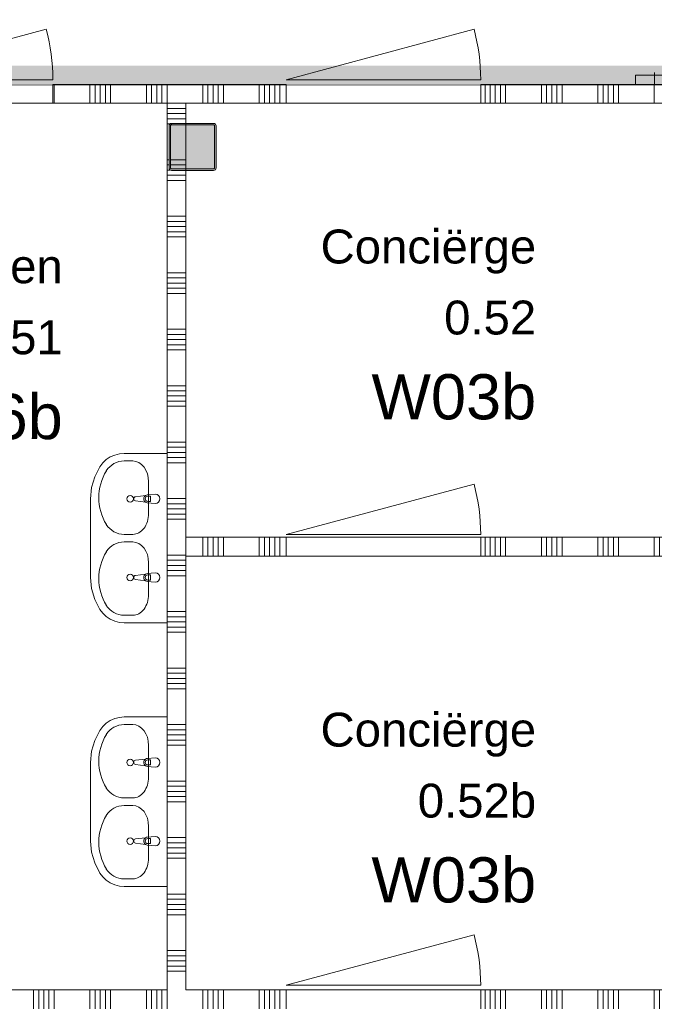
# Model space of a CAD drawing. Header units: millimetres. Extents: x -850 to 154668, y -80343 to 71019.
# Tile 80 of 147: x 56927 to 60300, y 21424 to 26654. Entities that reach past the tile are written whole.
import ezdxf
from ezdxf.enums import TextEntityAlignment as Align

# ---------------------------------------------------------------- set-up
doc = ezdxf.new("R2010")
doc.units = ezdxf.units.MM
doc.header["$MEASUREMENT"] = 0
for name, color, linetype in [('74 Sanitair', 7, 'Continuous'), ('Info Wandafwerking aanduiding', 7, 'Continuous'), ('Info Wandafwerking aanduiding Doorsnede-arcering', 7, 'Continuous'), ('New_22 NC Binnenwanden', 7, 'Continuous'), ('New_22 NC Binnenwanden Deuren', 7, 'Continuous'), ('New_22 NC Binnenwanden Doorsnede-arcering', 7, 'Continuous'), ('New_22 NC Binnenwanden Ramen', 7, 'Continuous'), ('New_Z Ruimtefuncties', 7, 'Continuous'), ('New_Z Ruimtefuncties Zone omranding', 7, 'Continuous'), ('New_Z Ruimtefuncties Zone tekst', 7, 'Continuous'), ('S-COLS-____-OTLN.RVT S', 7, 'Continuous'), ('S-COLS-____-OTLN.RVT S 2D arcering', 7, 'Continuous')]:
    doc.layers.add(name, color=color, linetype=linetype)
doc.styles.add('GENERATED_STYLE_1', font='arial.ttf')
doc.styles.add('GENERATED_STYLE_2', font='arial.ttf')

# ---------------------------------------------------------------- blocks, each defined once
blk = doc.blocks.new('*X161')
at = {"layer": 'New_22 NC Binnenwanden Doorsnede-arcering', "color": 254, "linetype": 'Continuous', "lineweight": 0, "true_color": 0xe9ebeb}
for p, q in [((57710, 26209.7), (57775.4, 26209.7)), ((57775.4, 26209.7), (57810, 26209.7)), ((57710, 26182.3), (57775.4, 26182.3)), ((57710, 26154.9), (57775.4, 26154.9)), ((57775.4, 26182.3), (57810, 26182.3)), ((57775.4, 26154.9), (57810, 26154.9)), ((57710, 26127.4), (57775.4, 26127.4)), ((57710, 26100), (57736, 26100)), ((57775.4, 26127.4), (57810, 26127.4)), ((57710, 25909.7), (57720, 25909.7)), ((57710, 25882.3), (57720, 25882.3)), ((57710, 25854.9), (57724.6, 25854.9)), ((57710, 25827.4), (57775.4, 25827.4)), ((57710, 25800), (57775.4, 25800)), ((57775.4, 25827.4), (57810, 25827.4)), ((57775.4, 25800), (57810, 25800)), ((57710, 25609.7), (57775.4, 25609.7)), ((57710, 25582.3), (57775.4, 25582.3)), ((57775.4, 25609.7), (57810, 25609.7)), ((57775.4, 25582.3), (57810, 25582.3)), ((57710, 25554.9), (57775.4, 25554.9)), ((57710, 25527.4), (57775.4, 25527.4)), ((57775.4, 25554.9), (57810, 25554.9)), ((57775.4, 25527.4), (57810, 25527.4)), ((57710, 25500), (57775.4, 25500)), ((57775.4, 25500), (57810, 25500)), ((57710, 25309.7), (57775.4, 25309.7)), ((57710, 25282.3), (57775.4, 25282.3)), ((57775.4, 25309.7), (57810, 25309.7)), ((57775.4, 25282.3), (57810, 25282.3)), ((57710, 25254.9), (57775.4, 25254.9)), ((57710, 25227.4), (57775.4, 25227.4)), ((57775.4, 25254.9), (57810, 25254.9)), ((57775.4, 25227.4), (57810, 25227.4)), ((57710, 25200), (57775.4, 25200)), ((57775.4, 25200), (57810, 25200)), ((57710, 25009.7), (57775.4, 25009.7)), ((57775.4, 25009.7), (57810, 25009.7)), ((57710, 24982.3), (57775.4, 24982.3)), ((57710, 24954.9), (57775.4, 24954.9)), ((57775.4, 24982.3), (57810, 24982.3)), ((57775.4, 24954.9), (57810, 24954.9)), ((57710, 24927.4), (57775.4, 24927.4)), ((57710, 24900), (57775.4, 24900)), ((57775.4, 24927.4), (57810, 24927.4)), ((57775.4, 24900), (57810, 24900)), ((57710, 24709.7), (57775.4, 24709.7)), ((57775.4, 24709.7), (57810, 24709.7)), ((57710, 24682.3), (57775.4, 24682.3)), ((57710, 24654.9), (57775.4, 24654.9)), ((57775.4, 24682.3), (57810, 24682.3)), ((57775.4, 24654.9), (57810, 24654.9)), ((57710, 24627.4), (57775.4, 24627.4)), ((57710, 24600), (57775.4, 24600)), ((57775.4, 24627.4), (57810, 24627.4)), ((57775.4, 24600), (57810, 24600)), ((57710, 24409.7), (57775.4, 24409.7)), ((57710, 24382.3), (57775.4, 24382.3)), ((57775.4, 24409.7), (57810, 24409.7)), ((57775.4, 24382.3), (57810, 24382.3)), ((57710, 24354.9), (57775.4, 24354.9)), ((57710, 24327.4), (57775.4, 24327.4)), ((57775.4, 24354.9), (57810, 24354.9)), ((57775.4, 24327.4), (57810, 24327.4)), ((57710, 24300), (57775.4, 24300)), ((57775.4, 24300), (57810, 24300)), ((57710, 24109.7), (57775.4, 24109.7)), ((57775.4, 24109.7), (57810, 24109.7)), ((57710, 24082.3), (57775.4, 24082.3)), ((57775.4, 24082.3), (57810, 24082.3)), ((57710, 24054.9), (57775.4, 24054.9)), ((57710, 24027.4), (57775.4, 24027.4)), ((57775.4, 24054.9), (57810, 24054.9)), ((57775.4, 24027.4), (57810, 24027.4)), ((57710, 24000), (57775.4, 24000)), ((57775.4, 24000), (57810, 24000)), ((57710, 23809.7), (57775.4, 23809.7)), ((57775.4, 23809.7), (57810, 23809.7)), ((57710, 23782.3), (57775.4, 23782.3)), ((57710, 23754.9), (57775.4, 23754.9)), ((57775.4, 23782.3), (57810, 23782.3)), ((57775.4, 23754.9), (57810, 23754.9)), ((57710, 23727.4), (57775.4, 23727.4)), ((57710, 23700), (57775.4, 23700)), ((57775.4, 23727.4), (57810, 23727.4)), ((57775.4, 23700), (57810, 23700)), ((57710, 23509.7), (57775.4, 23509.7)), ((57710, 23482.3), (57775.4, 23482.3)), ((57775.4, 23509.7), (57810, 23509.7)), ((57775.4, 23482.3), (57810, 23482.3)), ((57710, 23454.9), (57775.4, 23454.9)), ((57775.4, 23454.9), (57810, 23454.9)), ((57710, 23427.4), (57775.4, 23427.4)), ((57710, 23400), (57775.4, 23400)), ((57775.4, 23427.4), (57810, 23427.4)), ((57775.4, 23400), (57810, 23400)), ((57710, 23209.7), (57775.4, 23209.7)), ((57710, 23182.3), (57775.4, 23182.3)), ((57775.4, 23209.7), (57810, 23209.7)), ((57775.4, 23182.3), (57810, 23182.3)), ((57710, 23154.9), (57775.4, 23154.9)), ((57710, 23127.4), (57775.4, 23127.4)), ((57775.4, 23154.9), (57810, 23154.9)), ((57775.4, 23127.4), (57810, 23127.4)), ((57710, 23100), (57775.4, 23100)), ((57775.4, 23100), (57810, 23100)), ((57710, 22909.7), (57775.4, 22909.7)), ((57775.4, 22909.7), (57810, 22909.7)), ((57710, 22882.3), (57775.4, 22882.3)), ((57710, 22854.9), (57775.4, 22854.9)), ((57775.4, 22882.3), (57810, 22882.3)), ((57775.4, 22854.9), (57810, 22854.9)), ((57710, 22827.4), (57775.4, 22827.4)), ((57775.4, 22827.4), (57810, 22827.4)), ((57710, 22800), (57775.4, 22800)), ((57775.4, 22800), (57810, 22800)), ((57710, 22609.7), (57775.4, 22609.7)), ((57775.4, 22609.7), (57810, 22609.7)), ((57710, 22582.3), (57775.4, 22582.3)), ((57710, 22554.9), (57775.4, 22554.9)), ((57775.4, 22582.3), (57810, 22582.3)), ((57775.4, 22554.9), (57810, 22554.9)), ((57710, 22527.4), (57775.4, 22527.4)), ((57710, 22500), (57775.4, 22500)), ((57775.4, 22527.4), (57810, 22527.4)), ((57775.4, 22500), (57810, 22500)), ((57710, 22309.7), (57775.4, 22309.7)), ((57710, 22282.3), (57775.4, 22282.3)), ((57775.4, 22309.7), (57810, 22309.7)), ((57775.4, 22282.3), (57810, 22282.3)), ((57710, 22254.9), (57775.4, 22254.9)), ((57710, 22227.4), (57775.4, 22227.4)), ((57775.4, 22254.9), (57810, 22254.9)), ((57775.4, 22227.4), (57810, 22227.4)), ((57710, 22200), (57775.4, 22200)), ((57775.4, 22200), (57810, 22200)), ((57710, 22009.7), (57775.4, 22009.7)), ((57710, 21982.3), (57775.4, 21982.3)), ((57775.4, 22009.7), (57810, 22009.7)), ((57775.4, 21982.3), (57810, 21982.3)), ((57710, 21954.9), (57775.4, 21954.9)), ((57710, 21927.4), (57775.4, 21927.4)), ((57775.4, 21954.9), (57810, 21954.9)), ((57775.4, 21927.4), (57810, 21927.4)), ((57710, 21900), (57775.4, 21900)), ((57775.4, 21900), (57810, 21900)), ((57710, 21709.7), (57775.4, 21709.7)), ((57775.4, 21709.7), (57810, 21709.7)), ((57710, 21682.3), (57775.4, 21682.3)), ((57710, 21654.9), (57775.4, 21654.9)), ((57775.4, 21682.3), (57810, 21682.3)), ((57775.4, 21654.9), (57810, 21654.9)), ((57710, 21627.4), (57775.4, 21627.4)), ((57710, 21600), (57775.4, 21600)), ((57775.4, 21627.4), (57810, 21627.4)), ((57775.4, 21600), (57810, 21600))]:
    blk.add_line(p, q, dxfattribs=at)
blk = doc.blocks.new('*X162')
at = {"layer": 'New_22 NC Binnenwanden Doorsnede-arcering', "color": 254, "linetype": 'Continuous', "lineweight": 0, "true_color": 0xe9ebeb}
for p, q in [((57728, 25909.7), (57775.4, 25909.7)), ((57775.4, 25909.7), (57810, 25909.7)), ((57728, 25882.3), (57775.4, 25882.3)), ((57775.4, 25882.3), (57810, 25882.3))]:
    blk.add_line(p, q, dxfattribs=at)
blk = doc.blocks.new('Wall_32_1', base_point=(57710, 21400))
at = {"layer": 'New_22 NC Binnenwanden', "color": 8, "linetype": 'Continuous', "lineweight": 0, "true_color": 0x778488, "flags": 128}
for points in [[(57810, 26210), (57710, 26210)], [(57710, 26210), (57710, 21500)], [(57810, 26100), (57810, 26210)], [(57810, 25858), (57810, 26092)], [(57810, 21500), (57810, 25850)]]:
    blk.add_lwpolyline(points, dxfattribs=at)
at = {"layer": 'New_22 NC Binnenwanden', "color": 8, "lineweight": 0, "true_color": 0x778488}
for name in ['*X161', '*X162']:
    blk.add_blockref(name, (0, 0), dxfattribs=at)
blk = doc.blocks.new('Simple Window Opening_3')
at = {"layer": 'New_22 NC Binnenwanden Ramen', "color": 1, "linetype": 'Continuous', "lineweight": 0}
for p, q in [((-505, 64), (505, 64)), ((-505, 14), (505, 14))]:
    blk.add_line(p, q, dxfattribs=at)
blk = doc.blocks.new('Wall_123_1', base_point=(61260.1, 26309.5))
at = {"layer": 'New_22 NC Binnenwanden Doorsnede-arcering', "linetype": 'Continuous', "lineweight": 0, "true_color": 0xe9ebeb}
blk.add_hatch(color=254, dxfattribs=at).paths.add_polyline_path([(60200.1, 26309.5), (60300.1, 26309.5), (60300.1, 26359.5), (60200.1, 26359.5)])
at = {"layer": 'New_22 NC Binnenwanden', "color": 8, "linetype": 'Continuous', "lineweight": 0, "true_color": 0x778488}
for p, q in [((60300.1, 26373.5), (60300.1, 26359.5)), ((60300.1, 26373.5), (60300.1, 26309.5)), ((61310.1, 26373.5), (61310.1, 26359.5)), ((61310.1, 26373.5), (61310.1, 26309.5))]:
    blk.add_line(p, q, dxfattribs=at)
at = {"layer": 'New_22 NC Binnenwanden', "color": 8, "linetype": 'Continuous', "lineweight": 0, "true_color": 0x778488, "flags": 128}
for points in [[(60300.1, 26359.5), (60200.1, 26359.5)], [(60200.1, 26359.5), (60200.1, 26309.5)], [(60200.1, 26309.5), (60300.1, 26309.5)]]:
    blk.add_lwpolyline(points, dxfattribs=at)
at = {"layer": 'New_22 NC Binnenwanden Ramen', "color": 1, "linetype": 'Continuous', "lineweight": 0, "zscale": 1000, "rotation": 180}
blk.add_blockref('Simple Window Opening_3', (60805.1, 26373.5), dxfattribs=at)
blk = doc.blocks.new('Wall_445_1', base_point=(61261, 26310))
at = {"layer": 'Info Wandafwerking aanduiding Doorsnede-arcering', "linetype": 'Continuous', "lineweight": 0}
blk.add_hatch(color=1, dxfattribs=at).paths.add_polyline_path([(61261, 26410), (29780, 26410), (29780, 26310), (61261, 26310)])
blk = doc.blocks.new('Column 126[126]_1', base_point=(0.5, 3))
at = {"layer": 'S-COLS-____-OTLN.RVT S 2D arcering', "linetype": 'Continuous', "lineweight": 0, "true_color": 0x778488}
h = blk.add_hatch(color=8, dxfattribs=at)
h.paths.add_polyline_path([(57720.5, 25866), (57721.5, 25861), (57724.3, 25856.8), (57728.5, 25853.9), (57733.5, 25853), (57957.5, 25853), (57962.5, 25853.9), (57966.7, 25856.8), (57969.5, 25861), (57970.5, 25866), (57970.5, 26090), (57969.5, 26094.9), (57966.7, 26099.1), (57962.5, 26102), (57957.5, 26103), (57733.5, 26103), (57728.5, 26102), (57724.3, 26099.1), (57721.5, 26094.9), (57720.5, 26090)])
h.paths.add_polyline_path([(57957.5, 25861), (57733.5, 25861), (57731.6, 25861.3), (57730, 25862.4), (57728.9, 25864), (57728.5, 25866), (57728.5, 26090), (57728.9, 26091.9), (57730, 26093.5), (57731.6, 26094.6), (57733.5, 26095), (57957.5, 26095), (57959.4, 26094.6), (57961.1, 26093.5), (57962.1, 26091.9), (57962.5, 26090), (57962.5, 25866), (57962.1, 25864), (57961.1, 25862.4), (57959.4, 25861.3)], flags=0)
blk.add_hatch(color=8, dxfattribs=at).paths.add_polyline_path([(57957.5, 26095), (57733.5, 26095), (57731.6, 26094.6), (57730, 26093.5), (57728.9, 26091.9), (57728.5, 26090), (57728.5, 25866), (57728.9, 25864), (57730, 25862.4), (57731.6, 25861.3), (57733.5, 25861), (57957.5, 25861), (57959.4, 25861.3), (57961.1, 25862.4), (57962.1, 25864), (57962.5, 25866), (57962.5, 26090), (57962.1, 26091.9), (57961.1, 26093.5), (57959.4, 26094.6)])
at = {"layer": 'S-COLS-____-OTLN.RVT S', "color": 1, "linetype": 'Continuous', "lineweight": 0}
for p, q in [((57724.3, 26099.1), (57721.5, 26094.9)), ((57728.5, 26102), (57724.3, 26099.1)), ((57733.5, 26103), (57728.5, 26102)), ((57957.5, 26103), (57733.5, 26103)), ((57962.5, 26102), (57957.5, 26103)), ((57966.7, 26099.1), (57962.5, 26102)), ((57969.5, 26094.9), (57966.7, 26099.1)), ((57721.5, 26094.9), (57720.5, 26090)), ((57720.5, 26090), (57720.5, 25866)), ((57728.5, 26090), (57728.9, 26091.9)), ((57728.5, 25866), (57728.5, 26090)), ((57728.9, 26091.9), (57730, 26093.5)), ((57730, 26093.5), (57731.6, 26094.6)), ((57731.6, 26094.6), (57733.5, 26095)), ((57733.5, 26095), (57957.5, 26095)), ((57957.5, 26095), (57959.4, 26094.6)), ((57959.4, 26094.6), (57961.1, 26093.5)), ((57961.1, 26093.5), (57962.1, 26091.9)), ((57962.1, 26091.9), (57962.5, 26090)), ((57962.5, 26090), (57962.5, 25866)), ((57970.5, 26090), (57969.5, 26094.9)), ((57970.5, 25866), (57970.5, 26090)), ((57720.5, 25866), (57721.5, 25861)), ((57721.5, 25861), (57724.3, 25856.8)), ((57724.3, 25856.8), (57728.5, 25853.9)), ((57728.9, 25864), (57728.5, 25866)), ((57728.5, 25853.9), (57733.5, 25853)), ((57730, 25862.4), (57728.9, 25864)), ((57731.6, 25861.3), (57730, 25862.4)), ((57733.5, 25861), (57731.6, 25861.3)), ((57957.5, 25861), (57733.5, 25861)), ((57733.5, 25853), (57957.5, 25853)), ((57959.4, 25861.3), (57957.5, 25861)), ((57957.5, 25853), (57962.5, 25853.9)), ((57961.1, 25862.4), (57959.4, 25861.3)), ((57962.1, 25864), (57961.1, 25862.4)), ((57962.5, 25866), (57962.1, 25864)), ((57962.5, 25853.9), (57966.7, 25856.8)), ((57966.7, 25856.8), (57969.5, 25861)), ((57969.5, 25861), (57970.5, 25866))]:
    blk.add_line(p, q, dxfattribs=at)
blk = doc.blocks.new('Wasbak dubbel 22')
at = {"layer": '74 Sanitair', "color": 1, "linetype": 'Continuous', "lineweight": 0}
for p, q in [((450, 0), (-450, 0)), ((-450, 0), (-450, -227.6)), ((450, -227.6), (450, 0)), ((-298.9, -97.9), (-131, -97.9)), ((-233.9, -62.9), (-229.9, -104.9)), ((-222.5, -102.7), (-222.5, -87.8)), ((-222.5, -87.8), (-195.3, -87.8)), ((-195.3, -87.8), (-195.3, -102.7)), ((-187.9, -104.9), (-183.9, -62.9)), ((131, -97.9), (298.9, -97.9)), ((183.9, -62.9), (187.9, -104.9)), ((195.3, -102.7), (195.3, -87.8)), ((195.3, -87.8), (222.5, -87.8)), ((222.5, -87.8), (222.5, -102.7)), ((229.9, -104.9), (233.9, -62.9)), ((-226.7, -114.4), (-220, -167.3)), ((-197.8, -167.3), (-191.2, -114.4)), ((191.2, -114.4), (197.8, -167.3)), ((220, -167.3), (226.7, -114.4)), ((-409.8, -182.1), (-409.8, -227.6)), ((-20.1, -182.1), (-20.1, -227.6)), ((20.1, -182.1), (20.1, -227.6)), ((409.8, -182.1), (409.8, -227.6)), ((-450, -227.6), (-447.8, -253.3)), ((-447.8, -253.3), (-441.4, -278.3)), ((441.5, -278.3), (447.9, -253.3)), ((447.9, -253.3), (450, -227.6)), ((450, -227.6), (450, -227.6)), ((-441.4, -278.3), (-431, -301.8)), ((-431, -301.8), (-416.8, -323.2)), ((416.8, -323.2), (431, -301.8)), ((431, -301.8), (441.5, -278.3)), ((-416.8, -323.2), (-399.2, -341.9)), ((-399.2, -341.9), (-378.7, -357.3)), ((-378.7, -357.3), (-378.7, -357.3)), ((-378.7, -357.3), (-325.5, -384.3)), ((325.5, -384.3), (378.7, -357.3)), ((378.7, -357.3), (378.8, -357.3)), ((378.8, -357.3), (399.2, -341.9)), ((399.2, -341.9), (416.8, -323.2)), ((-325.5, -384.3), (-268.2, -400.8)), ((-268.2, -400.8), (-208.9, -406.4)), ((-208.9, -406.4), (-208.9, -406.4)), ((-208.9, -406.4), (208.9, -406.4)), ((208.9, -406.4), (268.2, -400.8)), ((268.2, -400.8), (325.5, -384.3))]:
    blk.add_line(p, q, dxfattribs=at)
for centre in [(-208.9, -196.3), (208.9, -196.3)]:
    blk.add_circle(centre, 17.5, dxfattribs=at)
for centre, radius, start, end in [((-208.9, -62.9), 25, 0, 180), ((208.9, -62.9), 25, 0, 180), ((-208.9, -102.7), 13.6, 180, 0), ((208.9, -102.7), 13.6, 180, 0), ((-208.9, -103), 21.1, 185.1696, 212.771), ((-208.9, -103), 21.1, 212.771, 327.229), ((-208.9, -103), 21.1, 327.229, 354.8304), ((208.9, -103), 21.1, 185.1696, 212.771), ((208.9, -103), 21.1, 212.771, 327.229), ((208.9, -103), 21.1, 327.229, 354.8304), ((-208.9, -165.9), 11.2, 187.1389, 352.8611), ((208.9, -165.9), 11.2, 187.1389, 352.8611)]:
    blk.add_arc(centre, radius, start, end, dxfattribs=at)
for centre, major_axis, ratio, start_param, end_param in [((-298.9, -182.1), (110.9, 0), 0.758613, 1.570796, 3.141593), ((-131, -182.1), (110.9, 0), 0.758613, 0, 1.570796), ((131, -182.1), (110.9, 0), 0.758613, 1.570796, 3.141593), ((298.9, -182.1), (110.9, 0), 0.758613, 0, 1.570796), ((-298.9, -227.6), (0, 112.2), 0.988646, 1.570796, 2.584993), ((-131, -227.6), (0, 112.2), 0.988646, 3.698192, 4.712389), ((131, -227.6), (0, 112.2), 0.988646, 1.570796, 2.584993), ((298.9, -227.6), (0, 112.2), 0.988646, 3.698192, 4.712389), ((-214.9, -81.3), (0, 281.3), 0.988646, 2.603159, 3.680027), ((215, -81.3), (0, 281.3), 0.988646, 2.603159, 3.680027)]:
    blk.add_ellipse(centre, major_axis=major_axis, ratio=ratio, start_param=start_param, end_param=end_param, dxfattribs=at)
blk = doc.blocks.new('*X2970')
at = {"layer": 'New_22 NC Binnenwanden Doorsnede-arcering', "color": 254, "linetype": 'Continuous', "lineweight": 0, "true_color": 0xe9ebeb}
for p, q in [((57900, 23905), (57900, 23894.6)), ((57927.5, 23905), (57927.5, 23894.6)), ((57954.9, 23905), (57954.9, 23894.6)), ((57982.3, 23905), (57982.3, 23894.6)), ((58009.8, 23905), (58009.8, 23894.6)), ((58200, 23905), (58200, 23894.6)), ((58227.5, 23905), (58227.5, 23894.6)), ((58254.9, 23905), (58254.9, 23894.6)), ((58282.3, 23905), (58282.3, 23894.6)), ((58309.8, 23905), (58309.8, 23894.6)), ((57900, 23894.6), (57900, 23805)), ((57927.5, 23894.6), (57927.5, 23805)), ((57954.9, 23894.6), (57954.9, 23805)), ((57982.3, 23894.6), (57982.3, 23805)), ((58009.8, 23894.6), (58009.8, 23805)), ((58200, 23894.6), (58200, 23805)), ((58227.5, 23894.6), (58227.5, 23805)), ((58254.9, 23894.6), (58254.9, 23805)), ((58282.3, 23894.6), (58282.3, 23805)), ((58309.8, 23894.6), (58309.8, 23805))]:
    blk.add_line(p, q, dxfattribs=at)
blk = doc.blocks.new('*X2971')
at = {"layer": 'New_22 NC Binnenwanden Doorsnede-arcering', "color": 254, "linetype": 'Continuous', "lineweight": 0, "true_color": 0xe9ebeb}
for p, q in [((59400, 23905), (59400, 23894.6)), ((59427.5, 23905), (59427.5, 23894.6)), ((59454.9, 23905), (59454.9, 23894.6)), ((59482.3, 23905), (59482.3, 23894.6)), ((59509.8, 23905), (59509.8, 23894.6)), ((59700, 23905), (59700, 23894.6)), ((59727.5, 23905), (59727.5, 23894.6)), ((59754.9, 23905), (59754.9, 23894.6)), ((59782.3, 23905), (59782.3, 23894.6)), ((59809.8, 23905), (59809.8, 23894.6)), ((60000, 23905), (60000, 23894.6)), ((60027.5, 23905), (60027.5, 23894.6)), ((60054.9, 23905), (60054.9, 23894.6)), ((60082.3, 23905), (60082.3, 23894.6)), ((60109.8, 23905), (60109.8, 23894.6)), ((60300, 23905), (60300, 23894.6)), ((60327.5, 23905), (60327.5, 23894.6)), ((60354.9, 23905), (60354.9, 23894.6)), ((60382.3, 23905), (60382.3, 23894.6)), ((60409.8, 23905), (60409.8, 23894.6)), ((60600, 23905), (60600, 23894.6)), ((60627.5, 23905), (60627.5, 23894.6)), ((60654.9, 23905), (60654.9, 23894.6)), ((60682.3, 23905), (60682.3, 23894.6)), ((60709.8, 23905), (60709.8, 23894.6)), ((60900, 23905), (60900, 23894.6)), ((60927.5, 23905), (60927.5, 23894.6)), ((60954.9, 23905), (60954.9, 23894.6)), ((60982.3, 23905), (60982.3, 23894.6)), ((61009.8, 23905), (61009.8, 23894.6)), ((59400, 23894.6), (59400, 23805)), ((59427.5, 23894.6), (59427.5, 23805)), ((59454.9, 23894.6), (59454.9, 23805)), ((59482.3, 23894.6), (59482.3, 23805)), ((59509.8, 23894.6), (59509.8, 23805)), ((59700, 23894.6), (59700, 23805)), ((59727.5, 23894.6), (59727.5, 23805)), ((59754.9, 23894.6), (59754.9, 23805)), ((59782.3, 23894.6), (59782.3, 23805)), ((59809.8, 23894.6), (59809.8, 23805)), ((60000, 23894.6), (60000, 23805)), ((60027.5, 23894.6), (60027.5, 23805)), ((60054.9, 23894.6), (60054.9, 23805)), ((60082.3, 23894.6), (60082.3, 23805)), ((60109.8, 23894.6), (60109.8, 23805)), ((60300, 23894.6), (60300, 23805)), ((60327.5, 23894.6), (60327.5, 23805)), ((60354.9, 23894.6), (60354.9, 23805)), ((60382.3, 23894.6), (60382.3, 23805)), ((60409.8, 23894.6), (60409.8, 23805)), ((60600, 23894.6), (60600, 23805)), ((60627.5, 23894.6), (60627.5, 23805)), ((60654.9, 23894.6), (60654.9, 23805)), ((60682.3, 23894.6), (60682.3, 23805)), ((60709.8, 23894.6), (60709.8, 23805)), ((60900, 23894.6), (60900, 23805)), ((60927.5, 23894.6), (60927.5, 23805)), ((60954.9, 23894.6), (60954.9, 23805)), ((60982.3, 23894.6), (60982.3, 23805)), ((61009.8, 23894.6), (61009.8, 23805))]:
    blk.add_line(p, q, dxfattribs=at)
blk = doc.blocks.new('D1 22_3')
at = {"layer": 'New_22 NC Binnenwanden Deuren', "color": 1, "linetype": 'Continuous', "lineweight": 0}
for q in [(-481.8, 267.6), (-517, 0)]:
    blk.add_line((517, 0), q, dxfattribs=at)
at = {"layer": 'New_22 NC Binnenwanden Deuren', "color": 7, "linetype": 'Continuous', "lineweight": 0}
for p, q in [((-517, -114), (-517, -14)), ((-517, -114), (-517, -14)), ((517, -114), (517, -14)), ((517, -114), (517, -14))]:
    blk.add_line(p, q, dxfattribs=at)
at = {"layer": 'New_22 NC Binnenwanden Deuren', "color": 1, "linetype": 'Continuous', "lineweight": 0}
blk.add_arc((517, 0), 1034, 165, 180, dxfattribs=at)
blk = doc.blocks.new('Wall_619_1', base_point=(61160, 23855))
at = {"layer": 'New_22 NC Binnenwanden', "color": 8, "linetype": 'Continuous', "lineweight": 0, "true_color": 0x778488}
for p, q in [((58343, 23805), (58343, 23905)), ((59377, 23805), (59377, 23905))]:
    blk.add_line(p, q, dxfattribs=at)
at = {"layer": 'New_22 NC Binnenwanden', "color": 8, "linetype": 'Continuous', "lineweight": 0, "true_color": 0x778488, "flags": 128}
for points in [[(58343, 23905), (57810, 23905)], [(57810, 23805), (57810, 23905)], [(61160, 23905), (59377, 23905)], [(57810, 23805), (58343, 23805)], [(59377, 23805), (61160, 23805)]]:
    blk.add_lwpolyline(points, dxfattribs=at)
at = {"layer": 'New_22 NC Binnenwanden', "color": 8, "lineweight": 0, "true_color": 0x778488}
for name in ['*X2970', '*X2971']:
    blk.add_blockref(name, (0, 0), dxfattribs=at)
at = {"layer": 'New_22 NC Binnenwanden Deuren', "color": 1, "linetype": 'Continuous', "lineweight": 0, "xscale": -1, "zscale": 1000, "rotation": 359.9998871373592}
blk.add_blockref('D1 22_3', (58860, 23919), dxfattribs=at)
blk = doc.blocks.new('*X2975')
at = {"layer": 'New_22 NC Binnenwanden Doorsnede-arcering', "color": 254, "linetype": 'Continuous', "lineweight": 0, "true_color": 0xe9ebeb}
for p, q in [((57000, 21500), (57000, 21400)), ((57027.5, 21500), (57027.5, 21400)), ((57054.9, 21500), (57054.9, 21400)), ((57082.3, 21500), (57082.3, 21400)), ((57109.8, 21500), (57109.8, 21400)), ((57300, 21500), (57300, 21400)), ((57327.5, 21500), (57327.5, 21400)), ((57354.9, 21500), (57354.9, 21400)), ((57382.3, 21500), (57382.3, 21400)), ((57409.8, 21500), (57409.8, 21400)), ((57600, 21500), (57600, 21400)), ((57627.5, 21500), (57627.5, 21400)), ((57654.9, 21500), (57654.9, 21400)), ((57682.3, 21500), (57682.3, 21400)), ((57709.8, 21500), (57709.8, 21400)), ((57900, 21500), (57900, 21400)), ((57927.5, 21500), (57927.5, 21400)), ((57954.9, 21500), (57954.9, 21400)), ((57982.3, 21500), (57982.3, 21400)), ((58009.8, 21500), (58009.8, 21400)), ((58200, 21500), (58200, 21400)), ((58227.5, 21500), (58227.5, 21400)), ((58254.9, 21500), (58254.9, 21400)), ((58282.3, 21500), (58282.3, 21400)), ((58309.8, 21500), (58309.8, 21400))]:
    blk.add_line(p, q, dxfattribs=at)
blk = doc.blocks.new('*X2976')
at = {"layer": 'New_22 NC Binnenwanden Doorsnede-arcering', "color": 254, "linetype": 'Continuous', "lineweight": 0, "true_color": 0xe9ebeb}
for p, q in [((59400, 21500), (59400, 21400)), ((59427.5, 21500), (59427.5, 21400)), ((59454.9, 21500), (59454.9, 21400)), ((59482.3, 21500), (59482.3, 21400)), ((59509.8, 21500), (59509.8, 21400)), ((59700, 21500), (59700, 21400)), ((59727.5, 21500), (59727.5, 21400)), ((59754.9, 21500), (59754.9, 21400)), ((59782.3, 21500), (59782.3, 21400)), ((59809.8, 21500), (59809.8, 21400)), ((60000, 21500), (60000, 21400)), ((60027.5, 21500), (60027.5, 21400)), ((60054.9, 21500), (60054.9, 21400)), ((60082.3, 21500), (60082.3, 21400)), ((60109.8, 21500), (60109.8, 21400)), ((60300, 21500), (60300, 21400)), ((60327.5, 21500), (60327.5, 21400)), ((60354.9, 21500), (60354.9, 21400)), ((60382.3, 21500), (60382.3, 21400)), ((60409.8, 21500), (60409.8, 21400)), ((60600, 21500), (60600, 21400)), ((60627.5, 21500), (60627.5, 21400)), ((60654.9, 21500), (60654.9, 21400)), ((60682.3, 21500), (60682.3, 21400)), ((60709.8, 21500), (60709.8, 21400)), ((60900, 21500), (60900, 21400)), ((60927.5, 21500), (60927.5, 21400)), ((60954.9, 21500), (60954.9, 21400)), ((60982.3, 21500), (60982.3, 21400)), ((61009.8, 21500), (61009.8, 21400))]:
    blk.add_line(p, q, dxfattribs=at)
blk = doc.blocks.new('D1 22')
at = {"layer": 'New_22 NC Binnenwanden Deuren', "color": 1, "linetype": 'Continuous', "lineweight": 0}
for q in [(-481.8, 267.6), (-517, 0)]:
    blk.add_line((517, 0), q, dxfattribs=at)
at = {"layer": 'New_22 NC Binnenwanden Deuren', "color": 7, "linetype": 'Continuous', "lineweight": 0}
for p, q in [((-517, -25), (-517, -125)), ((-517, -25), (-517, -125)), ((517, -25), (517, -125)), ((517, -25), (517, -125))]:
    blk.add_line(p, q, dxfattribs=at)
at = {"layer": 'New_22 NC Binnenwanden Deuren', "color": 1, "linetype": 'Continuous', "lineweight": 0}
blk.add_arc((517, 0), 1034, 165, 180, dxfattribs=at)
blk = doc.blocks.new('Wall_620_1', base_point=(61160, 21400))
at = {"layer": 'New_22 NC Binnenwanden', "color": 8, "linetype": 'Continuous', "lineweight": 0, "true_color": 0x778488}
for p, q in [((58343.1, 21500), (58343.1, 21400)), ((59377.1, 21500), (59377.1, 21400))]:
    blk.add_line(p, q, dxfattribs=at)
at = {"layer": 'New_22 NC Binnenwanden', "color": 8, "linetype": 'Continuous', "lineweight": 0, "true_color": 0x778488, "flags": 128}
for points in [[(57710, 21500), (54610.1, 21500)], [(58343.1, 21500), (57810, 21500)], [(61160, 21500), (59377.1, 21500)]]:
    blk.add_lwpolyline(points, dxfattribs=at)
at = {"layer": 'New_22 NC Binnenwanden', "color": 8, "lineweight": 0, "true_color": 0x778488}
for name in ['*X2975', '*X2976']:
    blk.add_blockref(name, (0, 0), dxfattribs=at)
at = {"layer": 'New_22 NC Binnenwanden Deuren', "color": 1, "linetype": 'Continuous', "lineweight": 0, "xscale": -1, "zscale": 1000, "rotation": 359.9998871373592}
blk.add_blockref('D1 22', (58860.1, 21525), dxfattribs=at)
blk = doc.blocks.new('*X2993')
at = {"layer": 'New_22 NC Binnenwanden Doorsnede-arcering', "color": 254, "linetype": 'Continuous', "lineweight": 0, "true_color": 0xe9ebeb}
for p, q in [((57109.7, 26310), (57109.7, 26210)), ((57300, 26310), (57300, 26210)), ((57327.4, 26310), (57327.4, 26210)), ((57354.9, 26310), (57354.9, 26210)), ((57382.3, 26310), (57382.3, 26210)), ((57409.7, 26310), (57409.7, 26210)), ((57600, 26310), (57600, 26210)), ((57627.4, 26310), (57627.4, 26210)), ((57654.9, 26310), (57654.9, 26210)), ((57682.3, 26310), (57682.3, 26210)), ((57709.7, 26310), (57709.7, 26210)), ((57900, 26310), (57900, 26210)), ((57927.4, 26310), (57927.4, 26210)), ((57954.9, 26310), (57954.9, 26210)), ((57982.3, 26310), (57982.3, 26210)), ((58009.7, 26310), (58009.7, 26210)), ((58200, 26310), (58200, 26210)), ((58227.4, 26310), (58227.4, 26210)), ((58254.9, 26310), (58254.9, 26210)), ((58282.3, 26310), (58282.3, 26210)), ((58309.7, 26310), (58309.7, 26210))]:
    blk.add_line(p, q, dxfattribs=at)
blk = doc.blocks.new('*X2994')
at = {"layer": 'New_22 NC Binnenwanden Doorsnede-arcering', "color": 254, "linetype": 'Continuous', "lineweight": 0, "true_color": 0xe9ebeb}
for p, q in [((59400, 26310), (59400, 26210)), ((59427.4, 26310), (59427.4, 26210)), ((59454.9, 26310), (59454.9, 26210)), ((59482.3, 26310), (59482.3, 26210)), ((59509.7, 26310), (59509.7, 26210)), ((59700, 26310), (59700, 26210)), ((59727.4, 26310), (59727.4, 26210)), ((59754.9, 26310), (59754.9, 26210)), ((59782.3, 26310), (59782.3, 26210)), ((59809.7, 26310), (59809.7, 26210)), ((60000, 26310), (60000, 26210)), ((60027.4, 26310), (60027.4, 26210)), ((60054.9, 26310), (60054.9, 26210)), ((60082.3, 26310), (60082.3, 26210)), ((60109.7, 26310), (60109.7, 26210)), ((60300, 26310), (60300, 26210))]:
    blk.add_line(p, q, dxfattribs=at)
blk = doc.blocks.new('Wall_624_1', base_point=(61160, 26210))
at = {"layer": 'New_22 NC Binnenwanden', "color": 8, "linetype": 'Continuous', "lineweight": 0, "true_color": 0x778488}
for p, q in [((57103.2, 26310), (57103.2, 26210)), ((58343, 26310), (58343, 26210)), ((59377, 26310), (59377, 26210))]:
    blk.add_line(p, q, dxfattribs=at)
at = {"layer": 'New_22 NC Binnenwanden', "color": 8, "linetype": 'Continuous', "lineweight": 0, "true_color": 0x778488, "flags": 128}
for points in [[(58343, 26310), (57103.2, 26310)], [(60300, 26310), (59377, 26310)], [(57103.2, 26210), (58343, 26210)], [(59377, 26210), (60300, 26210)]]:
    blk.add_lwpolyline(points, dxfattribs=at)
at = {"layer": 'New_22 NC Binnenwanden', "color": 8, "lineweight": 0, "true_color": 0x778488}
for name in ['*X2993', '*X2994']:
    blk.add_blockref(name, (0, 0), dxfattribs=at)
at = {"layer": 'New_22 NC Binnenwanden Deuren', "color": 1, "linetype": 'Continuous', "lineweight": 0, "xscale": -1, "zscale": 1000}
for p in [(56586.2, 26335), (58860, 26335)]:
    blk.add_blockref('D1 22', p, dxfattribs=at)
blk = doc.blocks.new('Conciërge_0.52_40_1', base_point=(59111.7, 25014.2))
at = {"layer": 'New_Z Ruimtefuncties Zone tekst', "color": 2, "lineweight": 0}
for tag, height, style, p in [('DUMMY_938', 180, 'GENERATED_STYLE_1', (59672, 25579.9)), ('ROOM_NAME', 180, 'GENERATED_STYLE_1', (59672, 25538.8)), ('ROOM_NUMBER', 180, 'GENERATED_STYLE_1', (59672, 25161.6)), ('DUMMY_939', 180, 'GENERATED_STYLE_1', (59672, 25202.8)), ('stWallCovering', 240, 'GENERATED_STYLE_2', (59672, 24770.8))]:
    blk.add_attdef(tag, text='', height=height, dxfattribs=dict(at, style=style)).set_placement(p, align=Align.TOP_RIGHT)
at = {"layer": 'New_Z Ruimtefuncties Zone tekst', "color": 2, "lineweight": 0, "style": 'GENERATED_STYLE_2'}
blk.add_attdef('DUMMY_940', text='', height=240, dxfattribs=at).set_placement((58551.3, 24825.6), align=Align.TOP_LEFT)
blk = doc.blocks.new('Toiletten_0.51_43_1', base_point=(56696.3, 24909.3))
at = {"layer": 'New_Z Ruimtefuncties Zone tekst', "color": 2, "lineweight": 0}
for tag, height, style, p in [('DUMMY_938', 180, 'GENERATED_STYLE_1', (57155.5, 25475)), ('ROOM_NAME', 180, 'GENERATED_STYLE_1', (57155.5, 25433.8)), ('ROOM_NUMBER', 180, 'GENERATED_STYLE_1', (57155.5, 25056.7)), ('DUMMY_939', 180, 'GENERATED_STYLE_1', (57155.5, 25097.8)), ('stWallCovering', 240, 'GENERATED_STYLE_2', (57155.5, 24665.8))]:
    blk.add_attdef(tag, text='', height=height, dxfattribs=dict(at, style=style)).set_placement(p, align=Align.TOP_RIGHT)
at = {"layer": 'New_Z Ruimtefuncties Zone tekst', "color": 2, "lineweight": 0, "style": 'GENERATED_STYLE_2'}
blk.add_attdef('DUMMY_940', text='', height=240, dxfattribs=at).set_placement((56237.1, 24720.7), align=Align.TOP_LEFT)
blk = doc.blocks.new('Conciërge_0.52b_95_1', base_point=(59111.5, 22448.2))
at = {"layer": 'New_Z Ruimtefuncties Zone tekst', "color": 2, "lineweight": 0}
for tag, height, style, p in [('DUMMY_938', 180, 'GENERATED_STYLE_1', (59671.8, 23014)), ('ROOM_NAME', 180, 'GENERATED_STYLE_1', (59671.8, 22972.8)), ('ROOM_NUMBER', 180, 'GENERATED_STYLE_1', (59671.8, 22595.7)), ('DUMMY_939', 180, 'GENERATED_STYLE_1', (59671.8, 22636.8)), ('stWallCovering', 240, 'GENERATED_STYLE_2', (59671.8, 22204.8))]:
    blk.add_attdef(tag, text='', height=height, dxfattribs=dict(at, style=style)).set_placement(p, align=Align.TOP_RIGHT)
at = {"layer": 'New_Z Ruimtefuncties Zone tekst', "color": 2, "lineweight": 0, "style": 'GENERATED_STYLE_2'}
blk.add_attdef('DUMMY_940', text='', height=240, dxfattribs=at).set_placement((58551.1, 22259.7), align=Align.TOP_LEFT)

msp = doc.modelspace()

# ---------------------------------------------------------------- linework, layer by layer
at = {"layer": 'New_Z Ruimtefuncties Zone omranding', "color": 41, "linetype": 'Continuous', "lineweight": 0, "true_color": 0xffdd55, "flags": 128}
msp.add_lwpolyline([(47375.4, 29975), (47375.4, 26302.2), (61260, 26308.3), (61261, 19351.7, -0.295235), (61910, 18348.4), (61910, 12048.4), (62190, 12048.4), (73268, 12048.4), (73268, 14148.3, -0.414214), (74268, 15148.3), (77660, 15148.3), (77660, 17150), (75260.1, 17150), (75260.1, 30198.3), (62011.9, 30198.3), (62011.9, 29975)], format="xyb", close=True, dxfattribs=at)
at = {"layer": 'New_Z Ruimtefuncties Zone omranding', "color": 41, "linetype": 'Continuous', "lineweight": 0, "true_color": 0xffd5aa, "flags": 128}
msp.add_lwpolyline([(57710, 26210), (54610.1, 26210), (54610.1, 21500), (57710, 21500)], close=True, dxfattribs=at)
at = {"layer": 'New_Z Ruimtefuncties Zone omranding', "color": 52, "linetype": 'Continuous', "lineweight": 0, "flags": 128}
for points in [[(61160.4, 26210), (57810, 26210), (57810, 23905), (61160.3, 23905)], [(61160.2, 23805), (57809.8, 23805), (57809.8, 21500), (61160.1, 21500)]]:
    msp.add_lwpolyline(points, close=True, dxfattribs=at)

# ---------------------------------------------------------------- block references
at = {"layer": '74 Sanitair', "color": 1, "linetype": 'Continuous', "lineweight": 0, "xscale": -1, "zscale": 1000, "rotation": 269.9997194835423}
for p in [(57710, 23900), (57710, 22500)]:
    msp.add_blockref('Wasbak dubbel 22', p, dxfattribs=at)
at = {"layer": 'Info Wandafwerking aanduiding', "color": 1, "lineweight": 0}
msp.add_blockref('Wall_445_1', (61261, 26310), dxfattribs=at)
at = {"layer": 'New_22 NC Binnenwanden', "color": 8, "lineweight": 0, "true_color": 0x778488}
for name, p in [('Wall_624_1', (61160, 26210)), ('Wall_123_1', (61260.1, 26309.5)), ('Wall_32_1', (57710, 21400)), ('Wall_619_1', (61160, 23855)), ('Wall_620_1', (61160, 21400))]:
    msp.add_blockref(name, p, dxfattribs=at)
at = {"layer": 'New_Z Ruimtefuncties', "color": 2, "linetype": 'Continuous', "lineweight": 0}
for name, p, values in [('Conciërge_0.52_40_1', (59111.7, 25014.2), {'ROOM_NAME': 'Conciërge', 'ROOM_NUMBER': '0.52', 'stWallCovering': 'W03b'}), ('Toiletten_0.51_43_1', (56696.3, 24909.3), {'ROOM_NAME': 'Toiletten', 'ROOM_NUMBER': '0.51', 'stWallCovering': 'W06b'}), ('Conciërge_0.52b_95_1', (59111.5, 22448.2), {'ROOM_NAME': 'Conciërge', 'ROOM_NUMBER': '0.52b', 'stWallCovering': 'W03b'})]:
    msp.add_blockref(name, p, dxfattribs=at).add_auto_attribs(values)
at = {"layer": 'S-COLS-____-OTLN.RVT S', "color": 1, "linetype": 'Continuous', "lineweight": 0}
msp.add_blockref('Column 126[126]_1', (0.5, 3), dxfattribs=at)

doc.saveas('drawing.dxf')
